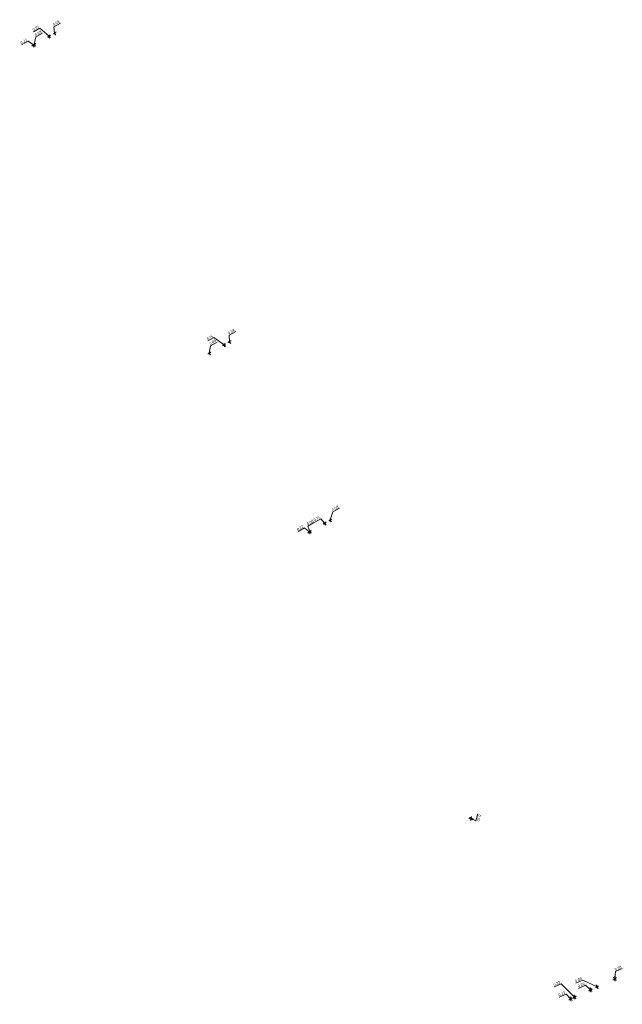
# Model space of a CAD drawing. Header units: metres. Extents: x 111691 to 117439, y 474133 to 478789.
# Tile 125 of 127: x 117041 to 117152, y 476056 to 476236. Entities that reach past the tile are written whole.
import ezdxf

# ---------------------------------------------------------------- set-up
doc = ezdxf.new("R2010")
doc.units = ezdxf.units.M
doc.layers.get('Defpoints').update_dxf_attribs({"lineweight": 25})
doc.layers.add('N-WE-VH-MAATVOERING-M', color=7, linetype='Continuous', lineweight=18)
doc.styles.add('NLCS-ISO-ANNOTATIEF-T25', font='NLCS-ISO.ttf', dxfattribs={"height": 2.5})
doc.dimstyles.new('NLCS-ANNOTATIEF-T25-SCHRAP_L2_H1', dxfattribs={"dimtxt": 2.5, "dimasz": 1.4, "dimexe": 2, "dimexo": 2, "dimgap": 0.7, "dimtad": 1, "dimzin": 0, "dimdsep": 46, "dimtxsty": 'NLCS-ISO-ANNOTATIEF-T25', "dimblk": 'OBLIQUE', "dimcen": 0, "dimdle": 2, "dimclrd": 256, "dimclre": 256, "dimclrt": 256, "dimadec": 1, "dimazin": 0, "dimtfac": 1, "dimtdec": 3, "dimtofl": 0, "dimtmove": 0, "dimatfit": 3, "dimldrblk": 'OBLIQUE', "dimfxl": 2, "dimfxlon": 1, "dimtfillclr": 256, "dimtolj": 1, "dimtzin": 0, "dimlwd": -1, "dimlwe": -1, "dimarcsym": 0})

# ---------------------------------------------------------------- blocks, each defined once
blk = doc.blocks.new('_Oblique')
at = {"color": 0, "linetype": 'ByBlock', "lineweight": -2}
blk.add_line((-0.5, -0.5), (0.5, 0.5), dxfattribs=at)
blk = doc.blocks.new('*D44')
at = {"layer": 'Defpoints', "color": 0, "transparency": 16777216}
for p in [(117123.17, 476090.17), (117123.23, 476090.36), (117124.11, 476089.87)]:
    blk.add_point(p, dxfattribs=at)
at = {"layer": 'N-WE-VH-MAATVOERING-M', "transparency": 16777216}
for p, q in [((117123.73, 476089.99), (117124.49, 476089.75)), ((117123.79, 476090.18), (117124.55, 476089.94)), ((117124.11, 476089.87), (117124.03, 476089.6)), ((117124.17, 476090.06), (117124.11, 476089.87)), ((117124.14, 476089.96), (117125, 476089.55)), ((117124.17, 476090.06), (117124.26, 476090.33)), ((117125, 476089.55), (117125.42, 476090.86))]:
    blk.add_line(p, q, dxfattribs=at)
at = {"layer": 'N-WE-VH-MAATVOERING-M', "transparency": 16777216, "insert": (117125.58, 476090.08), "char_height": 0.5, "attachment_point": 5, "rotation": 252.3576, "style": 'NLCS-ISO-ANNOTATIEF-T25', "bg_fill": 3, "box_fill_scale": 1.1, "bg_fill_color": 256, "bg_fill_true_color": 13158600, "bg_fill_transparency": 0}
blk.add_mtext('\\A1;0.20', dxfattribs=at)
at = {"layer": 'N-WE-VH-MAATVOERING-M', "transparency": 16777216, "xscale": 0.28, "yscale": 0.28, "zscale": 0.28}
for p, rotation in [((117124.11, 476089.87), 72.3576121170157), ((117124.17, 476090.06), 252.3576121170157)]:
    blk.add_blockref('_Oblique', p, dxfattribs=dict(at, rotation=rotation))
blk = doc.blocks.new('*D46')
at = {"layer": 'Defpoints', "color": 0, "transparency": 16777216}
for p in [(117150.42, 476060.54), (117150.85, 476059.59), (117151.03, 476059.68)]:
    blk.add_point(p, dxfattribs=at)
at = {"layer": 'N-WE-VH-MAATVOERING-M', "transparency": 16777216}
for p, q in [((117150.62, 476061.91), (117151.88, 476062.47)), ((117150.42, 476060.54), (117150.16, 476060.43)), ((117150.58, 476060.18), (117150.25, 476060.91)), ((117150.6, 476060.63), (117150.42, 476060.54)), ((117150.76, 476060.26), (117150.43, 476060.99)), ((117150.51, 476060.58), (117150.62, 476061.91)), ((117150.6, 476060.63), (117150.85, 476060.74))]:
    blk.add_line(p, q, dxfattribs=at)
at = {"layer": 'N-WE-VH-MAATVOERING-M', "transparency": 16777216, "xscale": 0.28, "yscale": 0.28, "zscale": 0.28}
for p, rotation in [((117150.42, 476060.54), 24.38984384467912), ((117150.6, 476060.63), 204.3898438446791)]:
    blk.add_blockref('_Oblique', p, dxfattribs=dict(at, rotation=rotation))
at = {"layer": 'N-WE-VH-MAATVOERING-M', "transparency": 16777216, "insert": (117151.09, 476062.55), "char_height": 0.5, "attachment_point": 5, "rotation": 24.3898, "style": 'NLCS-ISO-ANNOTATIEF-T25', "bg_fill": 3, "box_fill_scale": 1.1, "bg_fill_color": 256, "bg_fill_true_color": 13158600, "bg_fill_transparency": 0}
blk.add_mtext('\\A1;0.20', dxfattribs=at)
blk = doc.blocks.new('*D50')
at = {"layer": 'Defpoints', "color": 0, "transparency": 16777216}
for p in [(117147.23, 476059.1), (117147.66, 476058.15), (117147.73, 476058.18)]:
    blk.add_point(p, dxfattribs=at)
at = {"layer": 'N-WE-VH-MAATVOERING-M', "transparency": 16777216}
for p, q in [((117144.64, 476060.34), (117143.39, 476059.77)), ((117147.27, 476059.11), (117144.64, 476060.34)), ((117147.23, 476059.1), (117146.97, 476058.98)), ((117147.4, 476058.73), (117147.06, 476059.46)), ((117147.47, 476058.77), (117147.14, 476059.5)), ((117147.3, 476059.13), (117147.23, 476059.1)), ((117147.3, 476059.13), (117147.56, 476059.25))]:
    blk.add_line(p, q, dxfattribs=at)
at = {"layer": 'N-WE-VH-MAATVOERING-M', "transparency": 16777216, "xscale": 0.28, "yscale": 0.28, "zscale": 0.28}
for p, rotation in [((117147.23, 476059.1), 24.38984391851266), ((117147.3, 476059.13), 204.3898439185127)]:
    blk.add_blockref('_Oblique', p, dxfattribs=dict(at, rotation=rotation))
at = {"layer": 'N-WE-VH-MAATVOERING-M', "transparency": 16777216, "insert": (117143.85, 476060.41), "char_height": 0.5, "attachment_point": 5, "rotation": 24.3898, "style": 'NLCS-ISO-ANNOTATIEF-T25', "bg_fill": 3, "box_fill_scale": 1.1, "bg_fill_color": 256, "bg_fill_true_color": 13158600, "bg_fill_transparency": 0}
blk.add_mtext('\\A1;0.08', dxfattribs=at)
blk = doc.blocks.new('*D52')
at = {"layer": 'Defpoints', "color": 0, "transparency": 16777216}
for p in [(117146.39, 476057.57), (117146.57, 476057.65)]:
    blk.add_point(p, dxfattribs=at)
at = {"layer": 'N-WE-VH-MAATVOERING-M', "transparency": 16777216}
for p, q in [((117145.11, 476059.41), (117143.86, 476058.84)), ((117146.05, 476058.56), (117145.11, 476059.41)), ((117146.12, 476058.16), (117145.79, 476058.88)), ((117146.3, 476058.24), (117145.97, 476058.97)), ((117146.14, 476058.6), (117146.39, 476058.72)), ((117145.95, 476058.52), (117145.7, 476058.4))]:
    blk.add_line(p, q, dxfattribs=at)
at = {"layer": 'N-WE-VH-MAATVOERING-M', "transparency": 16777216, "insert": (117144.32, 476059.48), "char_height": 0.5, "attachment_point": 5, "rotation": 24.3898, "style": 'NLCS-ISO-ANNOTATIEF-T25', "bg_fill": 3, "box_fill_scale": 1.1, "bg_fill_color": 256, "bg_fill_true_color": 13158600, "bg_fill_transparency": 0}
blk.add_mtext('\\A1;0.20', dxfattribs=at)
at = {"layer": 'Defpoints', "color": 0, "transparency": 16777216}
blk.add_point((117145.95, 476058.52), dxfattribs=at)
at = {"layer": 'N-WE-VH-MAATVOERING-M', "transparency": 16777216}
blk.add_line((117146.14, 476058.6), (117145.95, 476058.52), dxfattribs=at)
at = {"layer": 'N-WE-VH-MAATVOERING-M', "transparency": 16777216, "xscale": 0.28, "yscale": 0.28, "zscale": 0.28}
for p, rotation in [((117146.14, 476058.6), 204.3898438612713), ((117145.95, 476058.52), 24.38984386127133)]:
    blk.add_blockref('_Oblique', p, dxfattribs=dict(at, rotation=rotation))
blk = doc.blocks.new('*D54')
at = {"layer": 'Defpoints', "color": 0, "transparency": 16777216}
for p in [(117143.02, 476057.19), (117143.45, 476056.24), (117143.65, 476056.33)]:
    blk.add_point(p, dxfattribs=at)
at = {"layer": 'N-WE-VH-MAATVOERING-M', "transparency": 16777216}
for p, q in [((117140.65, 476059.67), (117139.39, 476059.1)), ((117143.12, 476057.24), (117140.65, 476059.67)), ((117143.02, 476057.19), (117142.77, 476057.07)), ((117143.19, 476056.83), (117142.86, 476057.55)), ((117143.22, 476057.28), (117143.02, 476057.19)), ((117143.39, 476056.92), (117143.06, 476057.65)), ((117143.22, 476057.28), (117143.48, 476057.4))]:
    blk.add_line(p, q, dxfattribs=at)
at = {"layer": 'N-WE-VH-MAATVOERING-M', "transparency": 16777216, "xscale": 0.28, "yscale": 0.28, "zscale": 0.28}
for p, rotation in [((117143.02, 476057.19), 24.38984385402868), ((117143.22, 476057.28), 204.3898438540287)]:
    blk.add_blockref('_Oblique', p, dxfattribs=dict(at, rotation=rotation))
at = {"layer": 'N-WE-VH-MAATVOERING-M', "transparency": 16777216, "insert": (117139.86, 476059.74), "char_height": 0.5, "attachment_point": 5, "rotation": 24.3898, "style": 'NLCS-ISO-ANNOTATIEF-T25', "bg_fill": 3, "box_fill_scale": 1.1, "bg_fill_color": 256, "bg_fill_true_color": 13158600, "bg_fill_transparency": 0}
blk.add_mtext('\\A1;0.22', dxfattribs=at)
blk = doc.blocks.new('*D56')
at = {"layer": 'Defpoints', "color": 0, "transparency": 16777216}
for p in [(117142.74, 476055.92), (117142.94, 476056.01)]:
    blk.add_point(p, dxfattribs=at)
at = {"layer": 'N-WE-VH-MAATVOERING-M', "transparency": 16777216}
for p, q in [((117141.57, 476057.8), (117140.31, 476057.23)), ((117142.41, 476056.91), (117141.57, 476057.8)), ((117142.48, 476056.5), (117142.15, 476057.23)), ((117142.68, 476056.59), (117142.35, 476057.32)), ((117142.51, 476056.96), (117142.77, 476057.07)), ((117142.31, 476056.87), (117142.06, 476056.75))]:
    blk.add_line(p, q, dxfattribs=at)
at = {"layer": 'N-WE-VH-MAATVOERING-M', "transparency": 16777216, "insert": (117140.78, 476057.87), "char_height": 0.5, "attachment_point": 5, "rotation": 24.3898, "style": 'NLCS-ISO-ANNOTATIEF-T25', "bg_fill": 3, "box_fill_scale": 1.1, "bg_fill_color": 256, "bg_fill_true_color": 13158600, "bg_fill_transparency": 0}
blk.add_mtext('\\A1;0.22', dxfattribs=at)
at = {"layer": 'Defpoints', "color": 0, "transparency": 16777216}
blk.add_point((117142.31, 476056.87), dxfattribs=at)
at = {"layer": 'N-WE-VH-MAATVOERING-M', "transparency": 16777216}
blk.add_line((117142.51, 476056.96), (117142.31, 476056.87), dxfattribs=at)
at = {"layer": 'N-WE-VH-MAATVOERING-M', "transparency": 16777216, "xscale": 0.28, "yscale": 0.28, "zscale": 0.28}
for p, rotation in [((117142.31, 476056.87), 24.38984382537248), ((117142.51, 476056.96), 204.3898438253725)]:
    blk.add_blockref('_Oblique', p, dxfattribs=dict(at, rotation=rotation))
blk = doc.blocks.new('*D166')
at = {"layer": 'Defpoints', "color": 0, "transparency": 16777216}
blk.add_point((117079.84, 476177.39), dxfattribs=at)
at = {"layer": 'N-WE-VH-MAATVOERING-M', "transparency": 16777216}
for p, q in [((117079.82, 476178.57), (117081.02, 476179.25)), ((117079.87, 476177.41), (117079.82, 476178.57)), ((117079.84, 476177.39), (117079.59, 476177.25)), ((117079.83, 476177.4), (117080.03, 476177.04)), ((117079.91, 476177.43), (117079.84, 476177.39)), ((117079.9, 476177.44), (117080.1, 476177.08)), ((117079.91, 476177.43), (117080.15, 476177.56))]:
    blk.add_line(p, q, dxfattribs=at)
at = {"layer": 'N-WE-VH-MAATVOERING-M', "transparency": 16777216, "xscale": 0.28, "yscale": 0.28, "zscale": 0.28}
for p, rotation in [((117079.84, 476177.39), 29.58380195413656), ((117079.91, 476177.43), 209.5838019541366)]:
    blk.add_blockref('_Oblique', p, dxfattribs=dict(at, rotation=rotation))
at = {"layer": 'N-WE-VH-MAATVOERING-M', "transparency": 16777216, "insert": (117080.22, 476179.25), "char_height": 0.5, "attachment_point": 5, "rotation": 29.5838, "style": 'NLCS-ISO-ANNOTATIEF-T25', "bg_fill": 3, "box_fill_scale": 1.1, "bg_fill_color": 256, "bg_fill_true_color": 13158600, "bg_fill_transparency": 0}
blk.add_mtext('\\A1;0.08', dxfattribs=at)
at = {"layer": 'Defpoints', "color": 0, "transparency": 16777216}
for p in [(117079.63, 476177.75), (117079.7, 476177.79)]:
    blk.add_point(p, dxfattribs=at)
blk = doc.blocks.new('*D168')
at = {"layer": 'Defpoints', "color": 0, "transparency": 16777216}
for p in [(117078.59, 476177.16), (117078.72, 476177.23), (117078.79, 476176.79)]:
    blk.add_point(p, dxfattribs=at)
at = {"layer": 'N-WE-VH-MAATVOERING-M', "transparency": 16777216}
for p, q in [((117077.02, 476178.16), (117075.91, 476177.52)), ((117078.86, 476176.83), (117077.02, 476178.16)), ((117078.79, 476176.79), (117078.55, 476176.66)), ((117078.78, 476176.81), (117078.99, 476176.45)), ((117078.92, 476176.87), (117078.79, 476176.79)), ((117078.91, 476176.88), (117079.12, 476176.52)), ((117078.92, 476176.87), (117079.17, 476177.01))]:
    blk.add_line(p, q, dxfattribs=at)
at = {"layer": 'N-WE-VH-MAATVOERING-M', "transparency": 16777216, "xscale": 0.28, "yscale": 0.28, "zscale": 0.28}
for p, rotation in [((117078.79, 476176.79), 29.5838020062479), ((117078.92, 476176.87), 209.5838020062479)]:
    blk.add_blockref('_Oblique', p, dxfattribs=dict(at, rotation=rotation))
at = {"layer": 'N-WE-VH-MAATVOERING-M', "transparency": 16777216, "insert": (117076.27, 476178.18), "char_height": 0.5, "attachment_point": 5, "rotation": 29.5838, "style": 'NLCS-ISO-ANNOTATIEF-T25', "bg_fill": 3, "box_fill_scale": 1.1, "bg_fill_color": 256, "bg_fill_true_color": 13158600, "bg_fill_transparency": 0}
blk.add_mtext('\\A1;0.15', dxfattribs=at)
blk = doc.blocks.new('*D170')
at = {"layer": 'Defpoints', "color": 0, "transparency": 16777216}
for p in [(117075.91, 476175.64), (117075.98, 476175.68), (117076.11, 476175.27)]:
    blk.add_point(p, dxfattribs=at)
at = {"layer": 'N-WE-VH-MAATVOERING-M', "transparency": 16777216}
for p, q in [((117076.15, 476175.29), (117076.39, 476176.63)), ((117076.39, 476176.63), (117077.59, 476177.32)), ((117076.11, 476175.27), (117075.87, 476175.14)), ((117076.18, 476175.31), (117076.11, 476175.27)), ((117076.11, 476175.29), (117076.31, 476174.93)), ((117076.17, 476175.33), (117076.38, 476174.97)), ((117076.18, 476175.31), (117076.43, 476175.45))]:
    blk.add_line(p, q, dxfattribs=at)
at = {"layer": 'N-WE-VH-MAATVOERING-M', "transparency": 16777216, "xscale": 0.28, "yscale": 0.28, "zscale": 0.28}
for p, rotation in [((117076.11, 476175.27), 29.58380199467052), ((117076.18, 476175.31), 209.5838019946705)]:
    blk.add_blockref('_Oblique', p, dxfattribs=dict(at, rotation=rotation))
at = {"layer": 'N-WE-VH-MAATVOERING-M', "transparency": 16777216, "insert": (117076.79, 476177.31), "char_height": 0.5, "attachment_point": 5, "rotation": 29.5838, "style": 'NLCS-ISO-ANNOTATIEF-T25', "bg_fill": 3, "box_fill_scale": 1.1, "bg_fill_color": 256, "bg_fill_true_color": 13158600, "bg_fill_transparency": 0}
blk.add_mtext('\\A1;0.08', dxfattribs=at)
blk = doc.blocks.new('*D173')
at = {"layer": 'Defpoints', "color": 0, "transparency": 16777216}
for p in [(117098.13, 476144.97), (117098.2, 476145.01), (117098.36, 476144.73)]:
    blk.add_point(p, dxfattribs=at)
at = {"layer": 'N-WE-VH-MAATVOERING-M', "transparency": 16777216}
for p, q in [((117098.33, 476144.71), (117098.82, 476146.17)), ((117098.82, 476146.17), (117100.02, 476146.86)), ((117098.29, 476144.69), (117098.05, 476144.55)), ((117098.29, 476144.69), (117098.36, 476144.73)), ((117098.29, 476144.69), (117098.49, 476144.35)), ((117098.36, 476144.73), (117098.6, 476144.87)), ((117098.36, 476144.73), (117098.56, 476144.39))]:
    blk.add_line(p, q, dxfattribs=at)
at = {"layer": 'N-WE-VH-MAATVOERING-M', "transparency": 16777216, "xscale": 0.28, "yscale": 0.28, "zscale": 0.28}
for p, rotation in [((117098.29, 476144.69), 29.8139208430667), ((117098.36, 476144.73), 209.8139208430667)]:
    blk.add_blockref('_Oblique', p, dxfattribs=dict(at, rotation=rotation))
at = {"layer": 'N-WE-VH-MAATVOERING-M', "transparency": 16777216, "insert": (117099.23, 476146.85), "char_height": 0.5, "attachment_point": 5, "rotation": 29.8139, "style": 'NLCS-ISO-ANNOTATIEF-T25', "bg_fill": 3, "box_fill_scale": 1.1, "bg_fill_color": 256, "bg_fill_true_color": 13158600, "bg_fill_transparency": 0}
blk.add_mtext('\\A1;0.08', dxfattribs=at)
blk = doc.blocks.new('*D175')
at = {"layer": 'Defpoints', "color": 0, "transparency": 16777216}
blk.add_point((117094.58, 476142.57), dxfattribs=at)
at = {"layer": 'N-WE-VH-MAATVOERING-M', "transparency": 16777216}
for p, q in [((117094.24, 476143.59), (117095.44, 476144.27)), ((117094.61, 476142.59), (117094.24, 476143.59)), ((117094.58, 476142.57), (117094.33, 476142.43)), ((117094.65, 476142.61), (117094.58, 476142.57)), ((117094.58, 476142.57), (117094.78, 476142.22)), ((117094.65, 476142.61), (117094.89, 476142.74)), ((117094.65, 476142.61), (117094.85, 476142.26))]:
    blk.add_line(p, q, dxfattribs=at)
at = {"layer": 'N-WE-VH-MAATVOERING-M', "transparency": 16777216, "insert": (117094.65, 476144.27), "char_height": 0.5, "attachment_point": 5, "rotation": 29.8139, "style": 'NLCS-ISO-ANNOTATIEF-T25', "bg_fill": 3, "box_fill_scale": 1.1, "bg_fill_color": 256, "bg_fill_true_color": 13158600, "bg_fill_transparency": 0}
blk.add_mtext('\\A1;0.08', dxfattribs=at)
at = {"layer": 'Defpoints', "color": 0, "transparency": 16777216}
for p in [(117094.41, 476142.86), (117094.48, 476142.9)]:
    blk.add_point(p, dxfattribs=at)
at = {"layer": 'N-WE-VH-MAATVOERING-M', "transparency": 16777216, "xscale": 0.28, "yscale": 0.28, "zscale": 0.28}
for p, rotation in [((117094.58, 476142.57), 29.81392088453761), ((117094.65, 476142.61), 209.8139208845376)]:
    blk.add_blockref('_Oblique', p, dxfattribs=dict(at, rotation=rotation))
blk = doc.blocks.new('*D176')
at = {"layer": 'N-WE-VH-MAATVOERING-M', "transparency": 16777216}
for p, q in [((117093.63, 476143.24), (117092.43, 476142.56)), ((117094.48, 476142.51), (117093.63, 476143.24)), ((117094.39, 476142.46), (117094.14, 476142.32)), ((117094.39, 476142.46), (117094.59, 476142.11)), ((117094.58, 476142.57), (117094.82, 476142.7)), ((117094.58, 476142.57), (117094.78, 476142.22))]:
    blk.add_line(p, q, dxfattribs=at)
at = {"layer": 'N-WE-VH-MAATVOERING-M', "transparency": 16777216, "insert": (117092.83, 476143.24), "char_height": 0.5, "attachment_point": 5, "rotation": 29.8139, "style": 'NLCS-ISO-ANNOTATIEF-T25', "bg_fill": 3, "box_fill_scale": 1.1, "bg_fill_color": 256, "bg_fill_true_color": 13158600, "bg_fill_transparency": 0}
blk.add_mtext('\\A1;0.22', dxfattribs=at)
at = {"layer": 'Defpoints', "color": 0, "transparency": 16777216}
for p in [(117094.22, 476142.75), (117094.39, 476142.46), (117094.41, 476142.86)]:
    blk.add_point(p, dxfattribs=at)
at = {"layer": 'N-WE-VH-MAATVOERING-M', "transparency": 16777216}
blk.add_line((117094.58, 476142.57), (117094.39, 476142.46), dxfattribs=at)
at = {"layer": 'N-WE-VH-MAATVOERING-M', "transparency": 16777216, "xscale": 0.28, "yscale": 0.28, "zscale": 0.28}
for p, rotation in [((117094.39, 476142.46), 29.81392087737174), ((117094.58, 476142.57), 209.8139208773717)]:
    blk.add_blockref('_Oblique', p, dxfattribs=dict(at, rotation=rotation))
blk = doc.blocks.new('*D179')
at = {"layer": 'Defpoints', "color": 0, "transparency": 16777216}
for p in [(117047.58, 476234.28), (117047.76, 476233.95)]:
    blk.add_point(p, dxfattribs=at)
at = {"layer": 'N-WE-VH-MAATVOERING-M', "transparency": 16777216}
for p, q in [((117047.69, 476235.12), (117048.89, 476235.79)), ((117047.76, 476233.95), (117047.52, 476233.81)), ((117047.8, 476233.97), (117047.69, 476235.12)), ((117047.83, 476233.99), (117047.76, 476233.95)), ((117047.76, 476233.95), (117047.96, 476233.6)), ((117047.83, 476233.99), (117048.08, 476234.12)), ((117047.83, 476233.99), (117048.03, 476233.64))]:
    blk.add_line(p, q, dxfattribs=at)
at = {"layer": 'N-WE-VH-MAATVOERING-M', "transparency": 16777216, "xscale": 0.28, "yscale": 0.28, "zscale": 0.28}
for p, rotation in [((117047.76, 476233.95), 29.21769392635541), ((117047.83, 476233.99), 209.2176939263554)]:
    blk.add_blockref('_Oblique', p, dxfattribs=dict(at, rotation=rotation))
at = {"layer": 'N-WE-VH-MAATVOERING-M', "transparency": 16777216, "insert": (117048.1, 476235.8), "char_height": 0.5, "attachment_point": 5, "rotation": 29.2177, "style": 'NLCS-ISO-ANNOTATIEF-T25', "bg_fill": 3, "box_fill_scale": 1.1, "bg_fill_color": 256, "bg_fill_true_color": 13158600, "bg_fill_transparency": 0}
blk.add_mtext('\\A1;0.08', dxfattribs=at)
at = {"layer": 'Defpoints', "color": 0, "transparency": 16777216}
blk.add_point((117047.65, 476234.32), dxfattribs=at)
blk = doc.blocks.new('*D181')
at = {"layer": 'Defpoints', "color": 0, "transparency": 16777216}
for p in [(117046.53, 476233.69), (117046.66, 476233.76), (117046.71, 476233.36)]:
    blk.add_point(p, dxfattribs=at)
at = {"layer": 'N-WE-VH-MAATVOERING-M', "transparency": 16777216}
for p, q in [((117045.07, 476234.83), (117043.95, 476234.21)), ((117046.78, 476233.4), (117045.07, 476234.83)), ((117046.71, 476233.36), (117046.47, 476233.22)), ((117046.84, 476233.43), (117046.71, 476233.36)), ((117046.71, 476233.36), (117046.91, 476233.01)), ((117046.84, 476233.43), (117047.09, 476233.57)), ((117046.84, 476233.43), (117047.04, 476233.08))]:
    blk.add_line(p, q, dxfattribs=at)
at = {"layer": 'N-WE-VH-MAATVOERING-M', "transparency": 16777216, "xscale": 0.28, "yscale": 0.28, "zscale": 0.28}
for p, rotation in [((117046.71, 476233.36), 29.21769388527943), ((117046.84, 476233.43), 209.2176938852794)]:
    blk.add_blockref('_Oblique', p, dxfattribs=dict(at, rotation=rotation))
at = {"layer": 'N-WE-VH-MAATVOERING-M', "transparency": 16777216, "insert": (117044.32, 476234.86), "char_height": 0.5, "attachment_point": 5, "rotation": 29.2177, "style": 'NLCS-ISO-ANNOTATIEF-T25', "bg_fill": 3, "box_fill_scale": 1.1, "bg_fill_color": 256, "bg_fill_true_color": 13158600, "bg_fill_transparency": 0}
blk.add_mtext('\\A1;0.15', dxfattribs=at)
blk = doc.blocks.new('*D183')
at = {"layer": 'Defpoints', "color": 0, "transparency": 16777216}
for p in [(117043.84, 476232.18), (117043.91, 476232.22), (117044.03, 476231.85)]:
    blk.add_point(p, dxfattribs=at)
at = {"layer": 'N-WE-VH-MAATVOERING-M', "transparency": 16777216}
for p, q in [((117044.38, 476233.25), (117045.59, 476233.93)), ((117044.06, 476231.87), (117044.38, 476233.25)), ((117044.1, 476231.89), (117044.34, 476232.03)), ((117044.03, 476231.85), (117043.78, 476231.72)), ((117044.1, 476231.89), (117044.03, 476231.85)), ((117044.03, 476231.85), (117044.22, 476231.5)), ((117044.1, 476231.89), (117044.29, 476231.54))]:
    blk.add_line(p, q, dxfattribs=at)
at = {"layer": 'N-WE-VH-MAATVOERING-M', "transparency": 16777216, "xscale": 0.28, "yscale": 0.28, "zscale": 0.28}
for p, rotation in [((117044.03, 476231.85), 29.2176938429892), ((117044.1, 476231.89), 209.2176938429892)]:
    blk.add_blockref('_Oblique', p, dxfattribs=dict(at, rotation=rotation))
at = {"layer": 'N-WE-VH-MAATVOERING-M', "transparency": 16777216, "insert": (117044.8, 476233.93), "char_height": 0.5, "attachment_point": 5, "rotation": 29.2177, "style": 'NLCS-ISO-ANNOTATIEF-T25', "bg_fill": 3, "box_fill_scale": 1.1, "bg_fill_color": 256, "bg_fill_true_color": 13158600, "bg_fill_transparency": 0}
blk.add_mtext('\\A1;0.08', dxfattribs=at)
blk = doc.blocks.new('*D184')
at = {"layer": 'N-WE-VH-MAATVOERING-M', "transparency": 16777216}
for p, q in [((117042.97, 476232.45), (117041.76, 476231.78)), ((117043.93, 476231.8), (117042.97, 476232.45)), ((117044.03, 476231.85), (117044.27, 476231.99)), ((117043.84, 476231.75), (117043.59, 476231.61)), ((117043.84, 476231.75), (117044.03, 476231.4)), ((117044.03, 476231.85), (117044.23, 476231.51))]:
    blk.add_line(p, q, dxfattribs=at)
at = {"layer": 'N-WE-VH-MAATVOERING-M', "transparency": 16777216, "insert": (117042.17, 476232.45), "char_height": 0.5, "attachment_point": 5, "rotation": 29.4196, "style": 'NLCS-ISO-ANNOTATIEF-T25', "bg_fill": 3, "box_fill_scale": 1.1, "bg_fill_color": 256, "bg_fill_true_color": 13158600, "bg_fill_transparency": 0}
blk.add_mtext('\\A1;0.22', dxfattribs=at)
at = {"layer": 'Defpoints', "color": 0, "transparency": 16777216}
for p in [(117043.65, 476232.07), (117043.84, 476232.18), (117043.84, 476231.75)]:
    blk.add_point(p, dxfattribs=at)
at = {"layer": 'N-WE-VH-MAATVOERING-M', "transparency": 16777216}
blk.add_line((117044.03, 476231.85), (117043.84, 476231.75), dxfattribs=at)
at = {"layer": 'N-WE-VH-MAATVOERING-M', "transparency": 16777216, "xscale": 0.28, "yscale": 0.28, "zscale": 0.28}
for p, rotation in [((117044.03, 476231.85), 209.4195940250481), ((117043.84, 476231.75), 29.41959402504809)]:
    blk.add_blockref('_Oblique', p, dxfattribs=dict(at, rotation=rotation))
blk = doc.blocks.new('*D211')
at = {"layer": 'N-WE-VH-MAATVOERING-M', "transparency": 16777216}
for p, q in [((117096.61, 476144.93), (117095.5, 476144.29)), ((117097.31, 476144.13), (117096.61, 476144.93)), ((117097.25, 476144.1), (117097.01, 476143.96)), ((117097.25, 476144.1), (117097.45, 476143.75)), ((117097.38, 476144.17), (117097.62, 476144.31)), ((117097.38, 476144.17), (117097.58, 476143.82))]:
    blk.add_line(p, q, dxfattribs=at)
at = {"layer": 'N-WE-VH-MAATVOERING-M', "transparency": 16777216, "insert": (117095.86, 476144.95), "char_height": 0.5, "attachment_point": 5, "rotation": 29.8139, "style": 'NLCS-ISO-ANNOTATIEF-T25', "bg_fill": 3, "box_fill_scale": 1.1, "bg_fill_color": 256, "bg_fill_true_color": 13158600, "bg_fill_transparency": 0}
blk.add_mtext('\\A1;0.15', dxfattribs=at)
at = {"layer": 'Defpoints', "color": 0, "transparency": 16777216}
for p in [(117097.09, 476144.38), (117097.22, 476144.45), (117097.25, 476144.1)]:
    blk.add_point(p, dxfattribs=at)
at = {"layer": 'N-WE-VH-MAATVOERING-M', "transparency": 16777216}
blk.add_line((117097.38, 476144.17), (117097.25, 476144.1), dxfattribs=at)
at = {"layer": 'N-WE-VH-MAATVOERING-M', "transparency": 16777216, "xscale": 0.28, "yscale": 0.28, "zscale": 0.28}
for p, rotation in [((117097.25, 476144.1), 29.81392090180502), ((117097.38, 476144.17), 209.813920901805)]:
    blk.add_blockref('_Oblique', p, dxfattribs=dict(at, rotation=rotation))

msp = doc.modelspace()

# ---------------------------------------------------------------- dimensions: what is measured, and where the dimension line sits
at = {"layer": 'N-WE-VH-MAATVOERING-M'}
for base, p1, p2, angle, override, picture, middle in [((117047.761, 476233.946), (117047.645, 476234.317), (117047.576, 476234.278), 209.21769, {"dimtmove": 1, "dimtfill": 1}, '*D179', (117047.812, 476235.189)), ((117079.837, 476177.387), (117079.699, 476177.79), (117079.63, 476177.751), 209.5838, {"dimtmove": 1, "dimtfill": 1}, '*D166', (117079.937, 476178.636)), ((117098.36, 476144.733), (117098.134, 476144.967), (117098.204, 476145.007), 29.81392, {"dimtmove": 1, "dimtfill": 1}, '*D173', (117098.942, 476146.241)), ((117094.577, 476142.566), (117094.479, 476142.899), (117094.409, 476142.859), 209.81392, {"dimtmove": 1, "dimtfill": 1}, '*D175', (117094.365, 476143.658)), ((117124.112, 476089.868), (117123.226, 476090.359), (117123.166, 476090.169), 252.35761, {"dimtfill": 1}, '*D44', (117125.046, 476089.679)), ((117150.418, 476060.543), (117151.031, 476059.675), (117150.849, 476059.592), 204.38984, {"dimtfill": 1}, '*D46', (117150.752, 476061.963)), ((117147.23, 476059.098), (117147.734, 476058.18), (117147.661, 476058.147), 204.38984, {"dimtfill": 1}, '*D50', (117144.517, 476060.282))]:
    dim = msp.add_linear_dim(base=base, p1=p1, p2=p2, angle=angle, dimstyle='NLCS-ANNOTATIEF-T25-SCHRAP_L2_H1', override=override, dxfattribs=at)
    dim.commit()
    dim.dimension.update_dxf_attribs({"geometry": picture, "text_midpoint": middle, "dimtype": 161})

# ---------------------------------------------------------------- next in the draw order: dimensions: what is measured, and where the dimension line sits
for base, p1, p2, angle, override, picture, middle in [((117046.714, 476233.36), (117046.66, 476233.763), (117046.529, 476233.69), 209.21769, {"dimtmove": 1, "dimtfill": 1}, '*D181', (117044.947, 476234.764)), ((117078.793, 476176.794), (117078.717, 476177.232), (117078.586, 476177.158), 209.5838, {"dimtmove": 1, "dimtfill": 1}, '*D168', (117076.899, 476178.087)), ((117094.387, 476142.456), (117094.409, 476142.86), (117094.218, 476142.75), 209.81392, {"dimtmove": 1, "dimtfill": 1}, '*D176', (117093.504, 476143.172)), ((117145.955, 476058.52), (117146.568, 476057.652), (117146.386, 476057.569), 204.38984, {"dimtfill": 1}, '*D52', (117144.985, 476059.348))]:
    dim = msp.add_linear_dim(base=base, p1=p1, p2=p2, angle=angle, dimstyle='NLCS-ANNOTATIEF-T25-SCHRAP_L2_H1', override=override, dxfattribs=at)
    dim.commit()
    dim.dimension.update_dxf_attribs({"geometry": picture, "text_midpoint": middle, "dimtype": 161})

# ---------------------------------------------------------------- next in the draw order: dimensions: what is measured, and where the dimension line sits
for base, p1, p2, angle, override, picture, middle in [((117044.028, 476231.853), (117043.914, 476232.221), (117043.844, 476232.182), 209.21769, {"dimtmove": 1, "dimtfill": 1}, '*D183', (117044.506, 476233.323)), ((117076.114, 476175.274), (117075.977, 476175.677), (117075.908, 476175.638), 209.5838, {"dimtmove": 1, "dimtfill": 1}, '*D170', (117076.508, 476176.703)), ((117097.25, 476144.097), (117097.22, 476144.45), (117097.09, 476144.376), 209.81392, {"dimtmove": 1, "dimtfill": 1}, '*D211', (117096.488, 476144.856)), ((117143.022, 476057.19), (117143.654, 476056.33), (117143.453, 476056.239), 204.38984, {"dimtfill": 1}, '*D54', (117140.519, 476059.615))]:
    dim = msp.add_linear_dim(base=base, p1=p1, p2=p2, angle=angle, dimstyle='NLCS-ANNOTATIEF-T25-SCHRAP_L2_H1', override=override, dxfattribs=at)
    dim.commit()
    dim.dimension.update_dxf_attribs({"geometry": picture, "text_midpoint": middle, "dimtype": 161})

# ---------------------------------------------------------------- next in the draw order: dimensions: what is measured, and where the dimension line sits
for base, p1, p2, angle, override, picture, middle in [((117043.837, 476231.746), (117043.844, 476232.182), (117043.652, 476232.074), 209.41959, {"dimtmove": 1, "dimtfill": 1}, '*D184', (117042.845, 476232.385)), ((117142.312, 476056.868), (117142.943, 476056.008), (117142.743, 476055.917), 204.38984, {"dimtfill": 1}, '*D56', (117141.439, 476057.74))]:
    dim = msp.add_linear_dim(base=base, p1=p1, p2=p2, angle=angle, dimstyle='NLCS-ANNOTATIEF-T25-SCHRAP_L2_H1', override=override, dxfattribs=at)
    dim.commit()
    dim.dimension.update_dxf_attribs({"geometry": picture, "text_midpoint": middle, "dimtype": 161})

doc.saveas('drawing.dxf')
